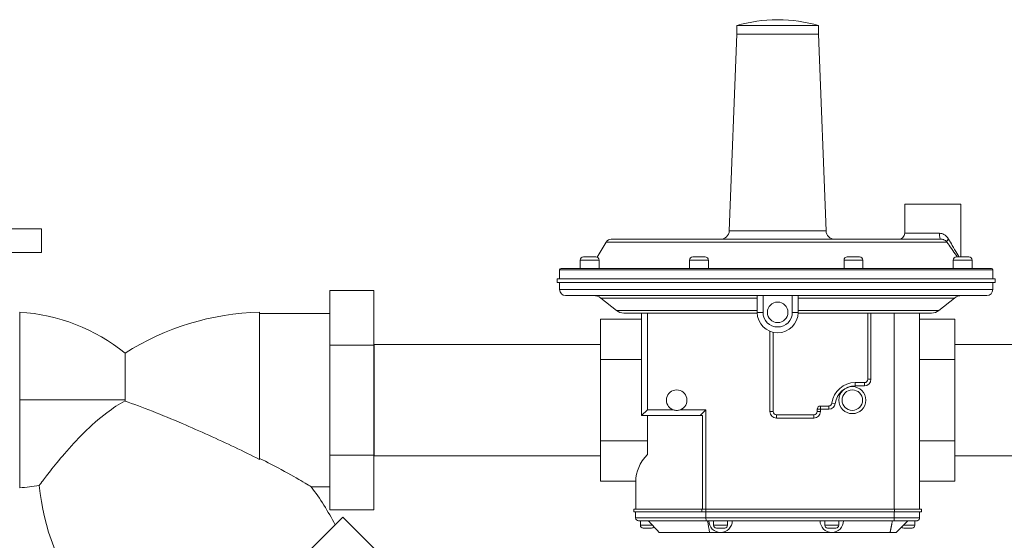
# Model space of a CAD drawing. Extents: x 1 to 669, y 0 to 417.
# Tile 24 of 256: x 65 to 85, y 272 to 283. Entities that reach past the tile are written whole.
import ezdxf

# ---------------------------------------------------------------- set-up
doc = ezdxf.new("R2010")
doc.units = 0
doc.header["$LTSCALE"] = 12
doc.header["$MEASUREMENT"] = 0
doc.layers.get('0').update_dxf_attribs({"linetype": 'CONTINUOUS'})
doc.layers.add('X', color=1, linetype='CONTINUOUS')

# ---------------------------------------------------------------- blocks, each defined once
blk = doc.blocks.new('GASTRAIN')
at = {"layer": 'X', "lineweight": 0}
for p, q in [((50.675, 296.084), (52.336, 296.084)), ((50.675, 295.906), (50.675, 296.084)), ((51.515, 296.202), (51.497, 296.202)), ((52.336, 295.906), (52.336, 296.084)), ((50.675, 295.906), (50.525, 291.924)), ((52.336, 295.906), (50.675, 295.906)), ((52.336, 295.906), (52.487, 291.924)), ((54.081, 292.465), (55.22, 292.465)), ((54.081, 291.872), (54.081, 292.465)), ((55.22, 291.397), (55.22, 292.465)), ((35.959, 291.961), (36.585, 291.961)), ((36.585, 291.961), (36.585, 291.486)), ((50.525, 291.924), (52.487, 291.924)), ((54.081, 291.872), (54.785, 291.872)), ((48.03, 291.695), (47.847, 291.391)), ((54.937, 291.695), (48.03, 291.695)), ((54.813, 291.753), (48.132, 291.753)), ((36.585, 291.486), (35.959, 291.486)), ((47.886, 291.33), (47.503, 291.33)), ((47.503, 291.16), (47.503, 291.33)), ((47.569, 291.397), (47.819, 291.397)), ((47.886, 291.16), (47.886, 291.33)), ((50.101, 291.33), (49.718, 291.33)), ((49.718, 291.16), (49.718, 291.33)), ((49.785, 291.397), (50.034, 291.397)), ((50.101, 291.16), (50.101, 291.33)), ((53.234, 291.33), (52.851, 291.33)), ((52.851, 291.16), (52.851, 291.33)), ((52.918, 291.397), (53.167, 291.397)), ((53.234, 291.16), (53.234, 291.33)), ((55.449, 291.33), (55.067, 291.33)), ((55.067, 291.16), (55.067, 291.33)), ((55.133, 291.397), (55.383, 291.397)), ((55.449, 291.16), (55.449, 291.33)), ((55.866, 291.131), (47.086, 291.131)), ((47.086, 291.131), (47.086, 290.952)), ((47.114, 291.16), (55.838, 291.16)), ((55.866, 291.131), (55.866, 290.952)), ((55.915, 290.952), (47.038, 290.952)), ((47.038, 290.952), (47.038, 290.878)), ((55.915, 290.878), (47.038, 290.878)), ((47.086, 290.878), (47.086, 290.73)), ((55.866, 290.878), (55.866, 290.73)), ((55.915, 290.952), (55.915, 290.878)), ((42.429, 290.716), (43.319, 290.716)), ((42.429, 289.603), (42.429, 290.716)), ((43.319, 289.603), (43.319, 290.716)), ((47.086, 290.73), (55.866, 290.73)), ((51.091, 290.611), (47.205, 290.611)), ((51.091, 290.559), (47.922, 290.559)), ((48.237, 290.307), (47.922, 290.559)), ((51.091, 290.611), (51.209, 290.611)), ((51.091, 290.611), (51.091, 290.27)), ((51.209, 290.27), (51.209, 290.611)), ((51.209, 290.611), (51.802, 290.611)), ((51.802, 290.611), (51.921, 290.611)), ((51.802, 290.611), (51.802, 290.27)), ((51.921, 290.27), (51.921, 290.611)), ((55.748, 290.611), (51.921, 290.611)), ((55.089, 290.559), (51.921, 290.559)), ((54.774, 290.307), (55.089, 290.559)), ((36.14, 288.494), (36.14, 290.274)), ((41.005, 287.29), (41.005, 290.274)), ((41.005, 287.307), (41.005, 290.247)), ((42.429, 290.247), (41.005, 290.247)), ((51.091, 290.307), (48.237, 290.307)), ((48.747, 290.255), (48.385, 290.255)), ((48.747, 290.255), (48.866, 290.255)), ((48.747, 290.255), (48.747, 288.179)), ((48.866, 290.255), (49.029, 290.255)), ((48.866, 288.297), (48.866, 290.255)), ((51.091, 290.255), (49.029, 290.255)), ((51.091, 290.27), (51.209, 290.27)), ((51.921, 290.27), (51.802, 290.27)), ((54.774, 290.307), (51.921, 290.307)), ((54.035, 290.255), (51.921, 290.255)), ((53.331, 290.255), (53.331, 288.912)), ((53.398, 288.912), (53.398, 290.255)), ((53.87, 286.28), (53.87, 290.255)), ((54.383, 290.255), (54.035, 290.255)), ((54.383, 290.255), (54.383, 289.312)), ((54.626, 290.255), (54.383, 290.255)), ((48.747, 290.134), (47.917, 290.134)), ((47.917, 289.312), (47.917, 290.134)), ((54.383, 290.134), (55.095, 290.134)), ((55.095, 289.312), (55.095, 290.134)), ((51.35, 289.885), (51.35, 288.26)), ((51.417, 288.26), (51.417, 289.864)), ((38.276, 288.472), (38.276, 289.439)), ((42.429, 289.603), (43.319, 289.603)), ((42.429, 287.377), (42.429, 289.603)), ((43.319, 289.617), (43.323, 289.617)), ((43.319, 287.377), (43.319, 289.603)), ((43.323, 289.617), (43.323, 288.49)), ((47.912, 289.617), (43.323, 289.617)), ((47.912, 289.617), (47.912, 288.49)), ((47.917, 289.617), (47.912, 289.617)), ((55.095, 289.617), (55.099, 289.617)), ((55.099, 289.617), (55.099, 289.617)), ((55.099, 289.617), (55.099, 287.363)), ((58.047, 289.617), (55.099, 289.617)), ((48.747, 289.312), (47.917, 289.312)), ((47.917, 287.668), (47.917, 289.312)), ((54.383, 289.312), (54.383, 287.668)), ((54.383, 289.312), (55.095, 289.312)), ((55.095, 287.668), (55.095, 289.312)), ((53.078, 288.846), (53.078, 288.779)), ((53.265, 288.846), (53.078, 288.846)), ((53.265, 288.846), (53.265, 288.779)), ((53.331, 288.912), (53.398, 288.912)), ((53.078, 288.779), (53.265, 288.779)), ((36.14, 288.494), (38.276, 288.494)), ((36.14, 286.714), (36.14, 288.494)), ((43.323, 288.49), (43.323, 287.363)), ((47.912, 288.49), (47.912, 287.363)), ((52.607, 288.43), (52.673, 288.421)), ((48.747, 288.179), (48.866, 288.297)), ((49.382, 288.297), (48.866, 288.297)), ((50.052, 288.297), (49.536, 288.297)), ((49.934, 288.179), (50.052, 288.297)), ((50.052, 286.28), (50.052, 288.297)), ((51.35, 288.26), (51.417, 288.26)), ((52.307, 288.305), (52.373, 288.305)), ((52.307, 288.305), (52.307, 288.26)), ((52.307, 288.26), (52.373, 288.26)), ((52.541, 288.371), (52.373, 288.371)), ((52.373, 288.305), (52.373, 288.371)), ((52.373, 288.305), (52.541, 288.305)), ((52.373, 288.26), (52.373, 288.305)), ((52.541, 288.371), (52.541, 288.305)), ((48.747, 288.179), (49.744, 288.179)), ((48.866, 287.668), (48.866, 288.179)), ((49.985, 288.179), (49.744, 288.179)), ((49.985, 288.179), (49.985, 286.28)), ((52.24, 288.193), (51.483, 288.193)), ((51.483, 288.127), (51.483, 288.193)), ((51.483, 288.127), (52.24, 288.127)), ((52.24, 288.193), (52.24, 288.127)), ((48.866, 287.668), (47.917, 287.668)), ((47.917, 286.846), (47.917, 287.668)), ((48.866, 287.388), (48.866, 287.668)), ((54.383, 287.668), (54.383, 286.28)), ((54.383, 287.668), (55.095, 287.668)), ((55.095, 286.846), (55.095, 287.668)), ((42.429, 287.377), (43.319, 287.377)), ((42.429, 286.264), (42.429, 287.377)), ((43.319, 286.264), (43.319, 287.377)), ((43.319, 287.363), (43.323, 287.363)), ((47.912, 287.363), (43.323, 287.363)), ((47.917, 287.363), (47.912, 287.363)), ((55.095, 287.363), (55.099, 287.363)), ((61.587, 287.363), (55.099, 287.363)), ((48.629, 286.846), (47.917, 286.846)), ((48.629, 286.28), (48.629, 286.846)), ((54.383, 286.846), (55.095, 286.846)), ((42.429, 286.733), (42.051, 286.733)), ((42.429, 286.264), (43.319, 286.264)), ((49.968, 286.28), (48.591, 286.28)), ((48.591, 286.28), (48.591, 286.223)), ((50.052, 286.28), (49.968, 286.28)), ((49.968, 286.28), (49.968, 286.223)), ((50.052, 286.28), (53.876, 286.28)), ((50.052, 286.28), (50.052, 286.223)), ((54.421, 286.28), (53.876, 286.28)), ((53.876, 286.28), (53.876, 286.223)), ((54.421, 286.28), (54.421, 286.223)), ((40.926, 284.357), (42.688, 286.119)), ((43.317, 285.49), (42.688, 286.119)), ((49.968, 286.223), (48.591, 286.223)), ((48.627, 286.223), (48.627, 286.102)), ((48.627, 286.102), (50.052, 286.102)), ((50.06, 286.045), (48.684, 286.045)), ((48.724, 286.045), (48.724, 285.954)), ((50.052, 286.223), (49.968, 286.223)), ((50.052, 286.223), (50.052, 286.102)), ((50.052, 286.223), (53.876, 286.223)), ((53.87, 286.102), (50.052, 286.102)), ((50.06, 286.045), (53.862, 286.045)), ((50.208, 286.045), (50.208, 285.954)), ((50.49, 286.045), (50.49, 285.954)), ((52.462, 286.045), (52.462, 285.954)), ((52.745, 286.045), (52.745, 285.954)), ((54.326, 286.045), (53.862, 286.045)), ((53.87, 286.223), (53.87, 286.102)), ((53.87, 286.102), (54.383, 286.102)), ((54.421, 286.223), (53.876, 286.223)), ((54.287, 286.045), (54.287, 285.954)), ((54.383, 286.223), (54.383, 286.102)), ((48.724, 285.954), (48.969, 285.954)), ((48.824, 285.897), (48.781, 285.897)), ((48.908, 285.897), (48.824, 285.897)), ((48.95, 285.897), (48.908, 285.897)), ((50.208, 285.954), (50.49, 285.954)), ((50.307, 285.897), (50.264, 285.897)), ((50.391, 285.897), (50.307, 285.897)), ((50.433, 285.897), (50.391, 285.897)), ((52.462, 285.954), (52.745, 285.954)), ((52.561, 285.897), (52.519, 285.897)), ((52.646, 285.897), (52.561, 285.897)), ((52.688, 285.897), (52.646, 285.897)), ((54.054, 285.954), (54.287, 285.954)), ((54.068, 285.897), (54.061, 285.897)), ((54.134, 285.897), (54.068, 285.897)), ((54.213, 285.897), (54.134, 285.897)), ((54.23, 285.897), (54.213, 285.897)), ((50.124, 285.808), (49.102, 285.808)), ((50.124, 285.808), (50.349, 285.808)), ((50.349, 285.808), (52.603, 285.808)), ((52.603, 285.808), (53.784, 285.808)), ((53.909, 285.808), (53.784, 285.808))]:
    blk.add_line(p, q, dxfattribs=at)
for centre, radius in [((51.506, 290.27), 0.208), ((53.019, 288.49), 0.274), ((53.019, 288.49), 0.208)]:
    blk.add_circle(centre, radius, dxfattribs=at)
for centre, radius, start, end in [((51.497, 293.297), 2.905, 90, 106.4331), ((51.515, 293.297), 2.905, 73.5669, 90), ((51.515, 293.297), 2.905, 73.5669, 90), ((50.347, 291.931), 0.178, 270, 357.8402), ((52.664, 291.931), 0.178, 182.1598, 270), ((53.962, 291.872), 0.119, 270, 360), ((48.132, 291.634), 0.119, 90, 149.0362), ((47.569, 291.33), 0.0664, 90, 180), ((47.819, 291.33), 0.0664, 360, 90), ((49.785, 291.33), 0.0664, 90, 180), ((50.034, 291.33), 0.0664, 360, 90), ((52.918, 291.33), 0.0664, 90, 180), ((53.167, 291.33), 0.0664, 360, 90), ((55.133, 291.33), 0.0664, 90, 180), ((55.383, 291.33), 0.0664, 360, 90), ((47.114, 291.131), 0.0285, 90, 180), ((55.838, 291.131), 0.0285, 0, 90), ((47.205, 290.73), 0.119, 180, 270), ((55.748, 290.73), 0.119, 270, 0), ((47.774, 290.374), 0.237, 51.3402, 90), ((55.238, 290.374), 0.237, 90, 128.6598), ((35.921, 286.562), 3.718, 50.6977, 86.612), ((41.143, 284.944), 5.332, 91.4907, 122.5349), ((48.385, 290.492), 0.237, 231.3402, 270), ((51.506, 290.27), 0.415, 180, 0), ((51.506, 290.27), 0.297, 180, 0), ((54.626, 290.492), 0.237, 270, 308.6598), ((53.078, 288.371), 0.475, 90, 172.9459), ((53.265, 288.912), 0.133, 270, 0), ((53.265, 288.912), 0.0664, 270, 0), ((49.459, 288.49), 0.208, 291.8748, 248.1252), ((53.078, 288.371), 0.408, 90, 172.9459), ((52.541, 288.438), 0.0664, 270, 352.9459), ((51.483, 288.26), 0.133, 180, 270), ((51.483, 288.26), 0.0664, 180, 270), ((52.24, 288.26), 0.133, 270, 0), ((52.24, 288.26), 0.0664, 270, 0), ((52.373, 288.305), 0.0664, 90, 180), ((52.541, 288.438), 0.133, 270, 352.9459), ((35.921, 290.426), 3.718, 273.388, 279.5057), ((41.638, 287.306), 5.132, 186.1255, 242.952), ((37.962, 283.631), 5.132, 27.048, 37.1817), ((48.684, 286.102), 0.057, 180, 270), ((50.349, 286.045), 0.237, 180, 270), ((50.349, 286.045), 0.237, 270, 360), ((52.603, 286.045), 0.237, 180, 270), ((52.603, 286.045), 0.237, 270, 0), ((48.781, 285.954), 0.057, 180, 270), ((48.95, 285.954), 0.057, 270, 326.8778), ((50.264, 285.954), 0.057, 180, 270), ((50.433, 285.954), 0.057, 270, 0), ((52.519, 285.954), 0.057, 180, 270), ((52.688, 285.954), 0.057, 270, 0), ((54.061, 285.954), 0.057, 220.0986, 270), ((54.23, 285.954), 0.057, 270, 0)]:
    blk.add_arc(centre, radius, start, end, dxfattribs=at)
blk.add_ellipse((54.813, 291.872), major_axis=(0, -0.119), ratio=0.235422, start_param=-1.570796, end_param=0, dxfattribs=at)
at = {"layer": 'X', "lineweight": 0, "extrusion": (0, 0, -1)}
for centre, major_axis, ratio, start_param, end_param in [((37.962, 283.631), (3.042, 4.133), 0.000007, 0, 0.000028), ((50.606, 286.846), (1.978, 0), 0.57735, -3.141593, -2.646659), ((50.108, 447.052), (-0.481, 162.691), 0.021293, -3.008084, -2.997536)]:
    blk.add_ellipse(centre, major_axis=major_axis, ratio=ratio, start_param=start_param, end_param=end_param, dxfattribs=at)
at = {"layer": 'X', "lineweight": 0}
for points, knots in [([(54.971, 291.756), (54.948, 291.797), (54.89, 291.852), (54.817, 291.872), (54.785, 291.872)], [-0.7495694, -0.7495694, -0.7495694, -0.7495694, -0.321244, 0, 0, 0, 0]), ([(54.813, 291.753), (54.821, 291.753), (54.83, 291.752), (54.847, 291.75), (54.856, 291.747), (54.867, 291.744), (54.871, 291.743), (54.885, 291.737), (54.896, 291.731), (54.913, 291.72), (54.919, 291.715), (54.929, 291.705), (54.933, 291.7), (54.937, 291.695)], [0, 0, 0, 0, 0.1299406, 0.1299406, 0.2695078, 0.2695078, 0.321244, 0.321244, 0.5171149, 0.5171149, 0.6432777, 0.6432777, 0.7495694, 0.7495694, 0.7495694, 0.7495694]), ([(54.937, 291.695), (54.968, 291.65), (55.008, 291.592), (55.079, 291.49), (55.118, 291.435), (55.145, 291.397)], [-4.373447, -4.373447, -4.373447, -4.373447, -3.904863, -3.748669, -3.223003, -3.223003, -3.223003, -3.223003]), ([(55.18, 291.397), (55.173, 291.409), (55.141, 291.462), (55.094, 291.542), (55.03, 291.653), (54.996, 291.711), (54.971, 291.756)], [2.909352, 2.909352, 2.909352, 2.909352, 3.12389, 3.748669, 3.904863, 4.373447, 4.373447, 4.373447, 4.373447]), ([(38.276, 288.475), (38.155, 288.41), (38.03, 288.329), (37.746, 288.115), (37.589, 287.975), (37.299, 287.687), (37.168, 287.543), (36.939, 287.278), (36.842, 287.158), (36.688, 286.962), (36.63, 286.886), (36.554, 286.785), (36.535, 286.759), (36.535, 286.759)], [-5.158952, -5.158952, -5.158952, -5.158952, -4.603154, -4.603154, -3.910357, -3.910357, -3.272, -3.272, -2.68444, -2.68444, -2.14026, -2.14026, -1.62706, -1.62706, -1.62706, -1.62706]), ([(41.005, 287.29), (40.844, 287.369), (40.674, 287.452), (40.158, 287.696), (39.796, 287.861), (39.021, 288.193), (38.625, 288.349), (38.276, 288.472)], [8.995787, 8.995787, 8.995787, 8.995787, 10.259627, 10.259627, 12.712984, 12.712984, 15.52479, 15.52479, 15.52479, 15.52479]), ([(49.536, 288.297), (49.533, 288.296), (49.53, 288.295), (49.505, 288.286), (49.481, 288.282), (49.437, 288.282), (49.413, 288.286), (49.388, 288.295), (49.385, 288.296), (49.382, 288.297)], [2.1138113, 2.1138113, 2.1138113, 2.1138113, 2.1377277, 2.1377277, 2.3056447, 2.3056447, 2.4735616, 2.4735616, 2.497478, 2.497478, 2.497478, 2.497478]), ([(42.051, 286.733), (42.051, 286.733), (42.041, 286.739), (41.993, 286.768), (41.944, 286.798), (41.78, 286.895), (41.632, 286.981), (41.311, 287.155), (41.165, 287.231), (41.005, 287.307)], [41.332927, 41.332927, 41.332927, 41.332927, 42.136791, 42.136791, 43.320764, 43.320764, 45.285308, 45.285308, 46.623885, 46.623885, 46.623885, 46.623885]), ([(48.88, 286.045), (48.886, 286.039), (48.892, 286.033), (48.925, 285.999), (48.955, 285.969), (49.009, 285.911), (49.034, 285.883), (49.068, 285.846), (49.08, 285.832), (49.095, 285.815), (49.1, 285.81), (49.102, 285.808)], [-2.084363, -2.084363, -2.084363, -2.084363, -2.021224, -2.021224, -1.718942, -1.718942, -1.416659, -1.416659, -1.213636, -1.213636, -1.072112, -1.072112, -1.072112, -1.072112]), ([(50.06, 286.045), (50.06, 286.045), (50.059, 286.046), (50.059, 286.046), (50.058, 286.047), (50.058, 286.048), (50.057, 286.05), (50.056, 286.053), (50.055, 286.057), (50.055, 286.062), (50.054, 286.068), (50.053, 286.074), (50.053, 286.081), (50.053, 286.088), (50.052, 286.095), (50.052, 286.102)], [-0.0005605, -0.0005605, -0.0005605, -0.0005605, 0.0312318, 0.0312318, 0.0312318, 0.0624377, 0.0624377, 0.0624377, 0.1223534, 0.1223534, 0.1223534, 0.1816676, 0.1816676, 0.1816676, 0.2406823, 0.2406823, 0.2406823, 0.2406823]), ([(53.862, 286.045), (53.862, 286.045), (53.863, 286.046), (53.864, 286.046), (53.864, 286.047), (53.865, 286.048), (53.865, 286.05), (53.866, 286.053), (53.867, 286.057), (53.868, 286.062), (53.869, 286.068), (53.869, 286.074), (53.87, 286.081), (53.87, 286.088), (53.87, 286.095), (53.87, 286.102)], [-0.2413211, -0.2413211, -0.2413211, -0.2413211, -0.2094194, -0.2094194, -0.2094194, -0.178124, -0.178124, -0.178124, -0.1181923, -0.1181923, -0.1181923, -0.0589315, -0.0589315, -0.0589315, 0, 0, 0, 0]), ([(54.326, 286.045), (54.33, 286.045), (54.334, 286.046), (54.338, 286.046), (54.342, 286.047), (54.346, 286.048), (54.349, 286.05), (54.356, 286.053), (54.362, 286.057), (54.367, 286.063), (54.372, 286.068), (54.376, 286.074), (54.379, 286.081), (54.382, 286.088), (54.383, 286.095), (54.383, 286.102)], [-0.000572, -0.000572, -0.000572, -0.000572, 0.0319074, 0.0319074, 0.0319074, 0.0637608, 0.0637608, 0.0637608, 0.1239633, 0.1239633, 0.1239633, 0.1830972, 0.1830972, 0.1830972, 0.24171, 0.24171, 0.24171, 0.24171])]:
    blk.add_open_spline(points, degree=3, knots=knots, dxfattribs=at)
for points, degree in [([(54.971, 291.756), (54.947, 291.733), (54.934, 291.709), (54.937, 291.695)], 3), ([(53.784, 285.808), (53.808, 285.91), (53.832, 286.045)], 2), ([(53.909, 285.808), (54.01, 285.909), (54.146, 286.045)], 2)]:
    blk.add_open_spline(points, degree=degree, dxfattribs=at)

msp = doc.modelspace()

# ---------------------------------------------------------------- block references
msp.add_blockref('GASTRAIN', (29.27234, -13.61686))

doc.saveas('drawing.dxf')
